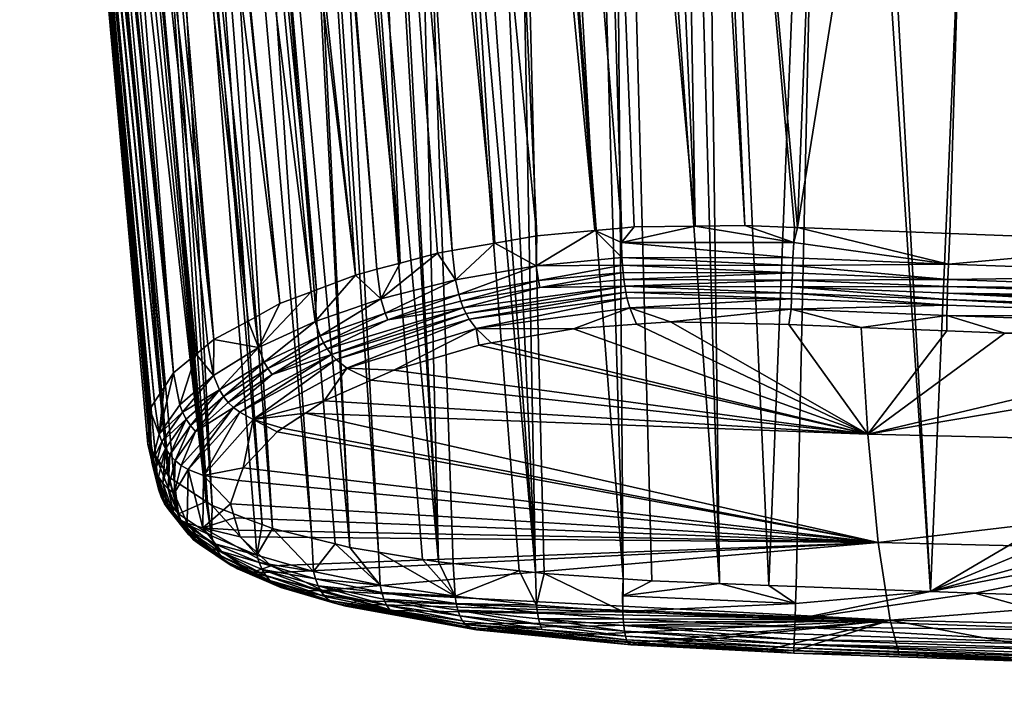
# Model space of a CAD drawing. Extents: x -0.11 to 0.11, y -0.255 to 0.019.
# Tile 75 of 256: x -0.097 to -0.064, y -0.105 to -0.083. Entities that reach past the tile are written whole.
import ezdxf

# ---------------------------------------------------------------- set-up
doc = ezdxf.new("R2010")
doc.units = 0
doc.layers.add('mesh', color=7, linetype='CONTINUOUS')

msp = doc.modelspace()

# ---------------------------------------------------------------- meshes
at = {"layer": 'mesh'}
mesh = msp.add_polyface(dxfattribs=at)
corners = [(-0.056778, -0.090186, 0.027695), (-0.055572, -0.090212, 0.027711), (-0.055606, -0.091252, 0.027859), (-0.057976, -0.090161, 0.02768), (-0.065972, -0.090891, 0.02766), (-0.065929, -0.089861, 0.027513), (-0.071002, -0.089669, 0.027408), (-0.064742, -0.050723, 0.019018), (-0.059657, -0.050695, 0.019056), (-0.058248, -0.050687, 0.019066), (-0.031579, -0.050538, 0.019266), (-0.030037, -0.090748, 0.02805), (-0.023997, -0.076778, -0.018723), (-0.024448, -0.05078, -0.025607), (-0.064395, -0.051005, -0.025195), (-0.069395, -0.051048, -0.025115), (-0.066573, -0.101791, -0.011376), (-0.023872, -0.083946, -0.016825), (-0.069396, -0.050925, -0.025135), (-0.058249, -0.050581, 0.019056), (-0.069473, -0.050766, 0.018952), (-0.024448, -0.050658, -0.025621), (-0.013346, -0.050466, 0.019367), (-0.013347, -0.050207, 0.019219), (-0.013347, -0.050342, 0.019314), (-0.069474, -0.0505, 0.018826), (-0.058249, -0.050337, 0.018871), (-0.024449, -0.050328, -0.025542), (-0.069398, -0.050653, -0.025082), (-0.069397, -0.05079, -0.025125), (-0.024449, -0.050471, -0.025603), (-0.024449, -0.050206, -0.025447), (-0.069398, -0.050528, -0.025005)]
mesh.append_faces([[corners[k] for k in face] for face in [(0, 1, 2, 2), (2, 3, 0, 0), (2, 4, 3, 3), (4, 5, 3, 3), (4, 6, 5, 5), (7, 3, 5, 5), (8, 3, 7, 7), (8, 0, 3, 3), (9, 0, 8, 8), (9, 1, 0, 0), (10, 1, 9, 9), (10, 11, 1, 1), (12, 13, 14, 14), (14, 15, 16, 16), (16, 12, 14, 14), (16, 17, 12, 12), (18, 15, 14, 14), (19, 7, 20, 20), (19, 8, 7, 7), (9, 8, 19, 19), (14, 13, 21, 21), (19, 10, 9, 9), (19, 22, 10, 10), (23, 24, 19, 19), (25, 19, 20, 20), (26, 19, 25, 25), (21, 18, 14, 14), (27, 28, 29, 29), (29, 30, 27, 27), (18, 30, 29, 29), (21, 30, 18, 18), (28, 31, 32, 32), (27, 31, 28, 28)]])
mesh = msp.add_polyface(dxfattribs=at)
corners = [(-0.076145, -0.050827, 0.018861), (-0.074408, -0.089621, 0.027195), (-0.078006, -0.05085, 0.018599), (-0.076862, -0.089683, 0.026863), (-0.07997, -0.050874, 0.018323), (-0.084228, -0.090849, 0.023727), (-0.088218, -0.051, 0.014378), (-0.087248, -0.050982, 0.015159), (-0.087199, -0.091808, 0.021266), (-0.092315, -0.051079, 0.010422), (-0.091103, -0.051054, 0.011765), (-0.088239, -0.092201, 0.020253), (-0.092423, -0.051081, 0.010255), (-0.093966, -0.051118, 0.007851), (-0.090436, -0.093399, 0.017069), (-0.09441, -0.051128, 0.007159), (-0.09344, -0.051105, 0.00867), (-0.089299, -0.092779, 0.018717), (-0.095205, -0.051151, 0.005299), (-0.071002, -0.089669, 0.027408), (-0.074542, -0.050812, 0.018883), (-0.069473, -0.050766, 0.018952), (-0.064742, -0.050723, 0.019018), (-0.075087, -0.050817, 0.018875), (-0.072756, -0.089602, 0.027371), (-0.077745, -0.089764, 0.026621), (-0.08074, -0.050885, 0.018073), (-0.084955, -0.050946, 0.0164), (-0.082499, -0.090431, 0.0248), (-0.085992, -0.050962, 0.015839), (-0.083552, -0.050924, 0.017159), (-0.081077, -0.090184, 0.025453), (-0.081499, -0.050895, 0.017826), (-0.079683, -0.089941, 0.026093), (-0.085005, -0.091058, 0.023195), (-0.088358, -0.051002, 0.014265), (-0.085717, -0.091248, 0.022708), (-0.090143, -0.051035, 0.012827), (-0.090529, -0.051043, 0.0124), (-0.087017, -0.091739, 0.021443), (-0.090696, -0.098791, -0.000117), (-0.094834, -0.051258, -0.012098), (-0.095148, -0.051258, -0.011435), (-0.092945, -0.051254, -0.015434), (-0.09392, -0.051167, -0.014066), (-0.093845, -0.051258, -0.01419), (-0.092275, -0.051251, -0.016361), (-0.088532, -0.051226, -0.020273), (-0.090442, -0.051163, -0.018538), (-0.090462, -0.05124, -0.018437), (-0.08417, -0.051189, -0.02287), (-0.085915, -0.051205, -0.022025), (-0.085627, -0.051202, -0.022218), (-0.083334, -0.051181, -0.023244), (-0.088295, -0.051224, -0.020432), (-0.091459, -0.051247, -0.017488), (-0.092354, -0.051131, -0.016418), (-0.087497, -0.051218, -0.020966), (-0.082039, -0.051169, -0.023824), (-0.08068, -0.051156, -0.024161)]
mesh.append_faces([[corners[k] for k in face] for face in [(0, 1, 2, 2), (3, 4, 2, 2), (5, 6, 7, 7), (8, 9, 10, 10), (11, 12, 9, 9), (13, 14, 15, 15), (16, 17, 13, 13), (14, 18, 15, 15), (19, 20, 21, 21), (22, 19, 21, 21), (23, 1, 0, 0), (20, 24, 23, 23), (25, 26, 4, 4), (27, 28, 29, 29), (30, 31, 27, 27), (32, 33, 30, 30), (5, 7, 29, 29), (34, 35, 6, 6), (36, 37, 35, 35), (36, 38, 37, 37), (39, 10, 38, 38), (40, 41, 42, 42), (43, 44, 45, 45), (43, 46, 44, 44), (47, 48, 49, 49), (50, 51, 52, 52), (50, 53, 51, 51), (54, 48, 47, 47), (48, 55, 49, 49), (48, 46, 55, 55), (56, 46, 48, 48), (56, 44, 46, 46), (57, 51, 54, 54), (58, 59, 53, 53)]])
mesh = msp.add_polyface(dxfattribs=at)
corners = [(-0.078006, -0.05085, 0.018599), (-0.074408, -0.089621, 0.027195), (-0.076436, -0.089644, 0.026979), (-0.064742, -0.050723, 0.019018), (-0.065929, -0.089861, 0.027513), (-0.071002, -0.089669, 0.027408), (-0.074542, -0.050812, 0.018883), (-0.071102, -0.089665, 0.027405), (-0.072756, -0.089602, 0.027371), (-0.076862, -0.089683, 0.026863), (-0.077745, -0.089764, 0.026621), (-0.07997, -0.050874, 0.018323), (-0.084955, -0.050946, 0.0164), (-0.081077, -0.090184, 0.025453), (-0.082499, -0.090431, 0.0248), (-0.085005, -0.091058, 0.023195), (-0.088218, -0.051, 0.014378), (-0.084228, -0.090849, 0.023727), (-0.084958, -0.100477, -0.007074), (-0.083492, -0.100716, -0.00813), (-0.087497, -0.051218, -0.020966), (-0.085627, -0.051202, -0.022218), (-0.08296, -0.100803, -0.008514), (-0.08417, -0.051189, -0.02287), (-0.071949, -0.10159, -0.011358), (-0.069932, -0.051053, -0.025106), (-0.074263, -0.05109, -0.025037), (-0.066573, -0.101791, -0.011376), (-0.069395, -0.051048, -0.025115), (-0.075087, -0.050817, 0.018875), (-0.081499, -0.050895, 0.017826), (-0.08074, -0.050885, 0.018073), (-0.085992, -0.050962, 0.015839), (-0.082985, -0.090516, 0.024577), (-0.083552, -0.050924, 0.017159), (-0.079683, -0.089941, 0.026093), (-0.085717, -0.091248, 0.022708), (-0.088358, -0.051002, 0.014265), (-0.087017, -0.091739, 0.021443), (-0.090529, -0.051043, 0.0124), (-0.088295, -0.051224, -0.020432), (-0.088532, -0.051226, -0.020273), (-0.085907, -0.100322, -0.006389), (-0.090462, -0.05124, -0.018437), (-0.085915, -0.051205, -0.022025), (-0.07972, -0.101153, -0.010031), (-0.08068, -0.051156, -0.024161), (-0.082039, -0.051169, -0.023824), (-0.07944, -0.101184, -0.010162), (-0.083334, -0.051181, -0.023244), (-0.076807, -0.101364, -0.010839), (-0.078276, -0.051133, -0.024758), (-0.077221, -0.051122, -0.024832), (-0.0736, -0.101522, -0.011243), (-0.075011, -0.051098, -0.024985)]
mesh.append_faces([[corners[k] for k in face] for face in [(0, 1, 2, 2), (3, 4, 5, 5), (6, 7, 8, 8), (5, 7, 6, 6), (9, 0, 2, 2), (10, 11, 9, 9), (12, 13, 14, 14), (15, 16, 17, 17), (18, 19, 20, 20), (21, 22, 23, 23), (24, 25, 26, 26), (27, 28, 25, 25), (29, 8, 1, 1), (30, 31, 10, 10), (32, 33, 17, 17), (32, 14, 33, 33), (34, 35, 13, 13), (10, 35, 30, 30), (36, 37, 15, 15), (38, 39, 36, 36), (40, 18, 20, 20), (41, 42, 40, 40), (41, 43, 42, 42), (20, 22, 44, 44), (21, 44, 22, 22), (45, 46, 47, 47), (45, 48, 46, 46), (45, 49, 23, 23), (47, 49, 45, 45), (48, 50, 46, 46), (51, 50, 52, 52), (51, 46, 50, 50), (53, 54, 52, 52), (53, 26, 54, 54)]])
mesh = msp.add_polyface(dxfattribs=at)
corners = [(-0.087199, -0.091808, 0.021266), (-0.091103, -0.051054, 0.011765), (-0.087017, -0.091739, 0.021443), (-0.088239, -0.092201, 0.020253), (-0.092315, -0.051079, 0.010422), (-0.09344, -0.051105, 0.00867), (-0.092423, -0.051081, 0.010255), (-0.093966, -0.051118, 0.007851), (-0.089299, -0.092779, 0.018717), (-0.090436, -0.093399, 0.017069), (-0.089078, -0.092659, 0.019038), (-0.096777, -0.051218, -0.001686), (-0.092411, -0.095475, 0.011115), (-0.092572, -0.095722, 0.010385), (-0.092095, -0.094991, 0.012546), (-0.096318, -0.051189, 0.001787), (-0.091778, -0.094506, 0.013983), (-0.096593, -0.0512, 0.000697), (-0.096665, -0.051207, -0.000235), (-0.092589, -0.096028, 0.009409), (-0.092608, -0.096396, 0.008236), (-0.096746, -0.05124, -0.005107), (-0.092634, -0.096883, 0.006687), (-0.092561, -0.096997, 0.006295), (-0.096905, -0.051231, -0.003336), (-0.096886, -0.051229, -0.003095), (-0.092384, -0.097271, 0.005351), (-0.091961, -0.097927, 0.003089), (-0.09667, -0.051244, -0.005945), (-0.091927, -0.097979, 0.002912), (-0.096085, -0.051253, -0.008595), (-0.090646, -0.098825, -0.000241), (-0.094834, -0.051258, -0.012098), (-0.090696, -0.098791, -0.000117), (-0.093845, -0.051258, -0.01419), (-0.090491, -0.098927, -0.000622), (-0.092945, -0.051254, -0.015434), (-0.089085, -0.099463, -0.002782), (-0.088834, -0.099559, -0.003167), (-0.095205, -0.051151, 0.005299), (-0.091027, -0.093886, 0.01571), (-0.090634, -0.093562, 0.016615), (-0.096047, -0.051253, -0.008739), (-0.091755, -0.098093, 0.002487), (-0.091459, -0.051247, -0.017488), (-0.08718, -0.100011, -0.005062), (-0.090462, -0.05124, -0.018437), (-0.092275, -0.051251, -0.016361), (-0.088485, -0.099691, -0.003703), (-0.086392, -0.100204, -0.005884)]
mesh.append_faces([[corners[k] for k in face] for face in [(0, 1, 2, 2), (3, 4, 0, 0), (5, 6, 3, 3), (7, 8, 9, 9), (5, 10, 8, 8), (3, 10, 5, 5), (11, 12, 13, 13), (14, 15, 16, 16), (12, 17, 14, 14), (11, 18, 12, 12), (11, 19, 20, 20), (13, 19, 11, 11), (21, 22, 23, 23), (21, 20, 22, 22), (24, 25, 20, 20), (26, 21, 23, 23), (27, 28, 26, 26), (29, 30, 27, 27), (31, 32, 33, 33), (31, 34, 32, 32), (35, 34, 31, 31), (35, 36, 34, 34), (36, 37, 38, 38), (35, 37, 36, 36), (39, 40, 16, 16), (39, 41, 40, 40), (9, 41, 39, 39), (42, 43, 33, 33), (29, 43, 42, 42), (44, 45, 46, 46), (47, 48, 44, 44), (36, 38, 47, 47), (45, 49, 46, 46)]])
mesh = msp.add_polyface(dxfattribs=at)
corners = [(-0.091778, -0.094506, 0.013983), (-0.09612, -0.051181, 0.002571), (-0.095758, -0.051167, 0.004005), (-0.096318, -0.051189, 0.001787), (-0.092095, -0.094991, 0.012546), (-0.096593, -0.0512, 0.000697), (-0.092411, -0.095475, 0.011115), (-0.096665, -0.051207, -0.000235), (-0.096777, -0.051218, -0.001686), (-0.092608, -0.096396, 0.008236), (-0.096886, -0.051229, -0.003095), (-0.096905, -0.051231, -0.003336), (-0.096746, -0.05124, -0.005107), (-0.092384, -0.097271, 0.005351), (-0.09667, -0.051244, -0.005945), (-0.091961, -0.097927, 0.003089), (-0.096613, -0.051247, -0.006578), (-0.096085, -0.051253, -0.008595), (-0.095205, -0.051151, 0.005299), (-0.091927, -0.097979, 0.002912), (-0.096047, -0.051253, -0.008739), (-0.090696, -0.098791, -0.000117), (-0.095582, -0.051259, -0.010516), (-0.095148, -0.051258, -0.011435), (-0.096905, -0.051116, -0.003094), (-0.096176, -0.051073, 0.002584), (-0.096725, -0.051097, -0.000231), (-0.096709, -0.051129, -0.005948), (-0.096142, -0.051138, -0.008763), (-0.09392, -0.051167, -0.014066), (-0.094834, -0.051258, -0.012098), (-0.093845, -0.051258, -0.01419), (-0.095213, -0.051078, -0.011465)]
mesh.append_faces([[corners[k] for k in face] for face in [(0, 1, 2, 2), (0, 3, 1, 1), (4, 5, 3, 3), (6, 7, 5, 5), (8, 9, 10, 10), (11, 9, 12, 12), (13, 14, 12, 12), (15, 16, 14, 14), (15, 17, 16, 16), (18, 0, 2, 2), (19, 20, 17, 17), (20, 21, 22, 22), (21, 23, 22, 22), (24, 10, 11, 11), (25, 1, 3, 3), (26, 7, 8, 8), (26, 5, 7, 7), (12, 24, 11, 11), (16, 27, 14, 14), (16, 20, 27, 27), (16, 17, 20, 20), (26, 3, 5, 5), (12, 27, 24, 24), (12, 14, 27, 27), (8, 10, 24, 24), (20, 28, 27, 27), (20, 23, 28, 28), (22, 23, 20, 20), (29, 30, 31, 31), (29, 23, 30, 30), (32, 23, 29, 29), (32, 28, 23, 23), (25, 2, 1, 1)]])
mesh = msp.add_polyface(dxfattribs=at)
corners = [(-0.068652, -0.096543, 0.018565), (-0.076365, -0.092888, 0.025344), (-0.075227, -0.092808, 0.025625), (-0.078458, -0.093035, 0.024826), (-0.081613, -0.093581, 0.023375), (-0.081199, -0.093509, 0.023566), (-0.0797, -0.090946, 0.026193), (-0.076844, -0.090668, 0.027017), (-0.076829, -0.090918, 0.02701), (-0.076585, -0.092345, 0.026224), (-0.076754, -0.091614, 0.026834), (-0.076785, -0.091395, 0.02692), (-0.071179, -0.091416, 0.027448), (-0.079626, -0.091435, 0.026162), (-0.076809, -0.091162, 0.026978), (-0.079577, -0.091666, 0.026109), (-0.076862, -0.090164, 0.026976), (-0.077745, -0.089764, 0.026621), (-0.076436, -0.089644, 0.026979), (-0.074408, -0.089621, 0.027195), (-0.076862, -0.089683, 0.026863), (-0.081933, -0.092714, 0.024634), (-0.076719, -0.091819, 0.026719), (-0.076678, -0.092009, 0.026576), (-0.082036, -0.092533, 0.024757), (-0.071126, -0.090168, 0.0275), (-0.071149, -0.090679, 0.027546), (-0.07116, -0.090933, 0.027539), (-0.07117, -0.09118, 0.027508), (-0.081702, -0.093029, 0.024325), (-0.071198, -0.092041, 0.027091), (-0.071193, -0.091848, 0.027239), (-0.071187, -0.091639, 0.027359), (-0.077221, -0.051122, -0.024832), (-0.075848, -0.10143, -0.011086), (-0.0736, -0.101522, -0.011243), (-0.079683, -0.089941, 0.026093), (-0.076807, -0.101364, -0.010839)]
mesh.append_faces([[corners[k] for k in face] for face in [(0, 1, 2, 2), (0, 3, 1, 1), (0, 4, 5, 5), (6, 7, 8, 8), (9, 1, 3, 3), (10, 11, 12, 12), (13, 14, 15, 15), (8, 14, 13, 13), (13, 6, 8, 8), (16, 7, 17, 17), (6, 17, 7, 7), (16, 18, 19, 19), (16, 20, 18, 18), (17, 20, 16, 16), (2, 1, 9, 9), (21, 22, 23, 23), (21, 24, 22, 22), (25, 16, 19, 19), (26, 7, 16, 16), (27, 8, 7, 7), (28, 14, 8, 8), (11, 14, 28, 28), (11, 15, 14, 14), (10, 15, 11, 11), (29, 9, 3, 3), (23, 9, 29, 29), (23, 30, 9, 9), (22, 30, 23, 23), (10, 31, 22, 22), (12, 32, 10, 10), (33, 34, 35, 35), (6, 36, 17, 17), (33, 37, 34, 34)]])
mesh = msp.add_polyface(dxfattribs=at)
corners = [(-0.068652, -0.096543, 0.018565), (-0.068879, -0.092996, 0.025924), (-0.066022, -0.093111, 0.025985), (-0.071205, -0.092383, 0.026725), (-0.071292, -0.0929, 0.025873), (-0.075227, -0.092808, 0.025625), (-0.06602, -0.092595, 0.026838), (-0.071179, -0.091416, 0.027448), (-0.07117, -0.09118, 0.027508), (-0.06599, -0.091392, 0.027622), (-0.076785, -0.091395, 0.02692), (-0.065972, -0.090891, 0.02766), (-0.071149, -0.090679, 0.027546), (-0.071126, -0.090168, 0.0275), (-0.07116, -0.090933, 0.027539), (-0.071002, -0.089669, 0.027408), (-0.071102, -0.089665, 0.027405), (-0.072756, -0.089602, 0.027371), (-0.066015, -0.092253, 0.027205), (-0.066005, -0.091851, 0.027473), (-0.071187, -0.091639, 0.027359), (-0.065998, -0.091628, 0.027562), (-0.06601, -0.09206, 0.027353), (-0.071193, -0.091848, 0.027239), (-0.071198, -0.092041, 0.027091), (-0.076585, -0.092345, 0.026224), (-0.074408, -0.089621, 0.027195), (-0.076862, -0.090164, 0.026976), (-0.076844, -0.090668, 0.027017), (-0.076829, -0.090918, 0.02701), (-0.076719, -0.091819, 0.026719), (-0.076754, -0.091614, 0.026834), (-0.071949, -0.10159, -0.011358), (-0.074263, -0.05109, -0.025037), (-0.0736, -0.101522, -0.011243), (-0.071039, -0.101624, -0.011361), (-0.069932, -0.051053, -0.025106), (-0.066573, -0.101791, -0.011376)]
mesh.append_faces([[corners[k] for k in face] for face in [(0, 1, 2, 2), (3, 4, 5, 5), (6, 2, 1, 1), (7, 8, 9, 9), (7, 10, 8, 8), (11, 12, 13, 13), (11, 14, 12, 12), (9, 14, 11, 11), (8, 14, 9, 9), (13, 15, 11, 11), (13, 16, 15, 15), (17, 16, 13, 13), (3, 1, 4, 4), (3, 6, 1, 1), (18, 6, 3, 3), (19, 20, 21, 21), (22, 20, 19, 19), (22, 23, 20, 20), (18, 23, 22, 22), (18, 24, 23, 23), (3, 24, 18, 18), (3, 25, 24, 24), (5, 25, 3, 3), (13, 26, 17, 17), (12, 27, 13, 13), (14, 28, 12, 12), (8, 29, 14, 14), (30, 23, 24, 24), (31, 20, 23, 23), (7, 21, 20, 20), (9, 21, 7, 7), (32, 33, 34, 34), (35, 36, 32, 32), (37, 36, 35, 35)]])
mesh = msp.add_polyface(dxfattribs=at)
corners = [(-0.086896, -0.093278, 0.021556), (-0.087064, -0.092796, 0.02153), (-0.084876, -0.092037, 0.023418), (-0.081702, -0.093029, 0.024325), (-0.084439, -0.094411, 0.021307), (-0.086007, -0.094344, 0.021097), (-0.088639, -0.094364, 0.019386), (-0.088762, -0.094145, 0.01939), (-0.088951, -0.093662, 0.019337), (-0.087199, -0.091808, 0.021266), (-0.088239, -0.092201, 0.020253), (-0.089078, -0.092659, 0.019038), (-0.089299, -0.092779, 0.018717), (-0.090436, -0.093399, 0.017069), (-0.090454, -0.094592, 0.016912), (-0.090634, -0.093562, 0.016615), (-0.091027, -0.093886, 0.01571), (-0.085005, -0.091058, 0.023195), (-0.084228, -0.090849, 0.023727), (-0.085717, -0.091248, 0.022708), (-0.087017, -0.091739, 0.021443), (-0.084643, -0.092745, 0.023387), (-0.086787, -0.093501, 0.021537), (-0.084734, -0.09252, 0.02342), (-0.086662, -0.093706, 0.021494), (-0.088495, -0.094565, 0.019361), (-0.086519, -0.093892, 0.021427), (-0.081933, -0.092714, 0.024634), (-0.086361, -0.094061, 0.021336), (-0.09025, -0.095075, 0.016992), (-0.091459, -0.051247, -0.017488), (-0.088485, -0.099691, -0.003703), (-0.08718, -0.100011, -0.005062), (-0.092275, -0.051251, -0.016361), (-0.088834, -0.099559, -0.003167), (-0.090462, -0.05124, -0.018437), (-0.086392, -0.100204, -0.005884), (-0.085907, -0.100322, -0.006389), (-0.088295, -0.051224, -0.020432), (-0.084958, -0.100477, -0.007074)]
mesh.append_faces([[corners[k] for k in face] for face in [(0, 1, 2, 2), (3, 4, 5, 5), (0, 6, 7, 7), (8, 9, 1, 1), (8, 10, 9, 9), (11, 10, 8, 8), (8, 12, 11, 11), (8, 13, 12, 12), (14, 13, 8, 8), (14, 15, 13, 13), (16, 15, 14, 14), (2, 17, 18, 18), (2, 19, 17, 17), (1, 19, 2, 2), (1, 20, 19, 19), (9, 20, 1, 1), (21, 22, 23, 23), (24, 22, 21, 21), (24, 25, 22, 22), (26, 25, 24, 24), (27, 5, 28, 28), (7, 1, 0, 0), (7, 8, 1, 1), (29, 8, 7, 7), (29, 14, 8, 8), (23, 0, 2, 2), (22, 0, 23, 23), (22, 6, 0, 0), (25, 6, 22, 22), (30, 31, 32, 32), (33, 34, 31, 31), (35, 36, 37, 37), (38, 37, 39, 39)]])
mesh = msp.add_polyface(dxfattribs=at)
corners = [(-0.076754, -0.091614, 0.026834), (-0.076719, -0.091819, 0.026719), (-0.082036, -0.092533, 0.024757), (-0.082393, -0.091409, 0.024986), (-0.082499, -0.090431, 0.0248), (-0.081077, -0.090184, 0.025453), (-0.082129, -0.092336, 0.024854), (-0.082211, -0.092123, 0.024925), (-0.079577, -0.091666, 0.026109), (-0.081702, -0.093029, 0.024325), (-0.081613, -0.093581, 0.023375), (-0.084439, -0.094411, 0.021307), (-0.081199, -0.093509, 0.023566), (-0.079626, -0.091435, 0.026162), (-0.082282, -0.091895, 0.024969), (-0.0797, -0.090946, 0.026193), (-0.084643, -0.092745, 0.023387), (-0.086662, -0.093706, 0.021494), (-0.086519, -0.093892, 0.021427), (-0.084876, -0.092037, 0.023418), (-0.084228, -0.090849, 0.023727), (-0.082985, -0.090516, 0.024577), (-0.086361, -0.094061, 0.021336), (-0.081933, -0.092714, 0.024634), (-0.084734, -0.09252, 0.02342), (-0.086007, -0.094344, 0.021097), (-0.076678, -0.092009, 0.026576), (-0.078458, -0.093035, 0.024826), (-0.087497, -0.051218, -0.020966), (-0.083492, -0.100716, -0.00813), (-0.08296, -0.100803, -0.008514), (-0.08417, -0.051189, -0.02287), (-0.082462, -0.100857, -0.008747), (-0.080269, -0.101094, -0.009773), (-0.07972, -0.101153, -0.010031), (-0.079683, -0.089941, 0.026093)]
mesh.append_faces([[corners[k] for k in face] for face in [(0, 1, 2, 2), (3, 4, 5, 5), (6, 7, 8, 8), (9, 10, 11, 11), (12, 10, 9, 9), (13, 8, 7, 7), (13, 14, 15, 15), (7, 14, 13, 13), (7, 16, 14, 14), (6, 16, 7, 7), (6, 17, 16, 16), (18, 17, 6, 6), (19, 20, 21, 21), (22, 2, 23, 23), (15, 3, 5, 5), (14, 3, 15, 15), (14, 24, 3, 3), (16, 24, 14, 14), (0, 6, 8, 8), (2, 6, 0, 0), (2, 18, 6, 6), (22, 18, 2, 2), (23, 9, 25, 25), (26, 9, 23, 23), (9, 27, 12, 12), (3, 21, 4, 4), (3, 19, 21, 21), (24, 19, 3, 3), (28, 29, 30, 30), (31, 32, 33, 33), (31, 30, 32, 32), (34, 31, 33, 33), (15, 5, 35, 35)]])
mesh = msp.add_polyface(dxfattribs=at)
corners = [(-0.042611, -0.103347, -0.000414), (-0.042401, -0.104526, -0.008209), (-0.053793, -0.10434, -0.008168), (-0.051207, -0.093606, 0.026253), (-0.04321, -0.093734, 0.026335), (-0.043074, -0.097158, 0.019346), (-0.068652, -0.096543, 0.018565), (-0.068311, -0.100155, 0.008851), (-0.04286, -0.100765, 0.009626), (-0.067914, -0.102741, -0.001183), (-0.060633, -0.10411, -0.008138), (-0.071112, -0.103542, -0.010264), (-0.060634, -0.103909, -0.010304), (-0.06063, -0.10375, -0.010511), (-0.06064, -0.104208, -0.009271), (-0.020597, -0.104913, -0.008861), (-0.020258, -0.104944, -0.009296), (-0.020177, -0.10493, -0.009411), (-0.060576, -0.101988, -0.011395), (-0.06061, -0.10309, -0.011), (-0.05471, -0.102172, -0.011415), (-0.065095, -0.101846, -0.011381), (-0.067616, -0.103875, -0.008108), (-0.071121, -0.103838, -0.009227), (-0.071116, -0.103666, -0.010032), (-0.060639, -0.104122, -0.009822), (-0.060637, -0.104033, -0.010073), (-0.07109, -0.102968, -0.010821), (-0.060624, -0.103558, -0.010696), (-0.071081, -0.102721, -0.010962), (-0.019866, -0.104879, -0.009849), (-0.071119, -0.103754, -0.00978), (-0.02365, -0.09351, -0.014148), (-0.066573, -0.101791, -0.011376), (-0.023728, -0.090138, -0.015092), (-0.023872, -0.083946, -0.016825), (-0.02319, -0.096727, -0.013234), (-0.019849, -0.104495, -0.010624), (-0.020087, -0.10428, -0.010823), (-0.020546, -0.103872, -0.011097), (-0.019754, -0.10461, -0.010477)]
mesh.append_faces([[corners[k] for k in face] for face in [(0, 1, 2, 2), (3, 4, 5, 5), (5, 6, 3, 3), (5, 7, 6, 6), (8, 7, 5, 5), (8, 9, 7, 7), (0, 9, 8, 8), (0, 10, 9, 9), (2, 10, 0, 0), (11, 12, 13, 13), (14, 2, 1, 1), (15, 14, 1, 1), (16, 17, 14, 14), (18, 19, 20, 20), (18, 21, 19, 19), (14, 10, 2, 2), (14, 22, 10, 10), (23, 22, 14, 14), (24, 25, 26, 26), (11, 26, 12, 12), (19, 27, 28, 28), (21, 29, 19, 19), (25, 14, 30, 30), (31, 14, 25, 25), (32, 33, 21, 21), (34, 35, 33, 33), (18, 32, 21, 21), (20, 36, 18, 18), (37, 13, 12, 12), (37, 38, 13, 13), (28, 39, 19, 19), (12, 26, 40, 40), (38, 28, 13, 13)]])
mesh = msp.add_polyface(dxfattribs=at)
corners = [(-0.021651, -0.104785, -0.007582), (-0.021044, -0.104874, -0.008286), (-0.042401, -0.104526, -0.008209), (-0.042611, -0.103347, -0.000414), (-0.024628, -0.104183, -0.003573), (-0.027992, -0.099352, 0.014518), (-0.043074, -0.097158, 0.019346), (-0.027796, -0.098954, 0.015629), (-0.04286, -0.100765, 0.009626), (-0.02841, -0.100199, 0.01215), (-0.026614, -0.097633, 0.018912), (-0.026367, -0.097356, 0.0196), (-0.04321, -0.093734, 0.026335), (-0.026328, -0.097314, 0.019706), (-0.024422, -0.095844, 0.022972), (-0.026539, -0.103472, 0.00017), (-0.026367, -0.103536, -0.000168), (-0.026669, -0.10338, 0.000566), (-0.027827, -0.102568, 0.004096), (-0.028, -0.102271, 0.00519), (-0.028457, -0.101486, 0.008076), (-0.020258, -0.104944, -0.009296), (-0.06064, -0.104208, -0.009271), (-0.020597, -0.104913, -0.008861), (-0.019951, -0.104893, -0.009729), (-0.019866, -0.104879, -0.009849), (-0.020177, -0.10493, -0.009411), (-0.05471, -0.102172, -0.011415), (-0.06061, -0.10309, -0.011), (-0.021162, -0.103165, -0.011385), (-0.020959, -0.103399, -0.01129), (-0.060637, -0.104033, -0.010073), (-0.060639, -0.104122, -0.009822), (-0.019749, -0.104808, -0.010094), (-0.023728, -0.090138, -0.015092), (-0.066573, -0.101791, -0.011376), (-0.02365, -0.09351, -0.014148), (-0.060576, -0.101988, -0.011395), (-0.02319, -0.096727, -0.013234), (-0.023053, -0.097689, -0.012961), (-0.021725, -0.101942, -0.011742), (-0.028436, -0.100926, 0.00985), (-0.019716, -0.104687, -0.010356), (-0.019754, -0.10461, -0.010477), (-0.060624, -0.103558, -0.010696), (-0.020087, -0.10428, -0.010823), (-0.020546, -0.103872, -0.011097), (-0.060634, -0.103909, -0.010304), (-0.019849, -0.104495, -0.010624)]
mesh.append_faces([[corners[k] for k in face] for face in [(0, 1, 2, 2), (3, 4, 2, 2), (5, 6, 7, 7), (5, 8, 6, 6), (9, 8, 5, 5), (6, 10, 7, 7), (6, 11, 10, 10), (12, 11, 6, 6), (12, 13, 11, 11), (14, 13, 12, 12), (3, 15, 16, 16), (17, 15, 3, 3), (3, 18, 17, 17), (3, 19, 18, 18), (8, 19, 3, 3), (8, 20, 19, 19), (21, 22, 23, 23), (22, 24, 25, 25), (22, 26, 24, 24), (27, 28, 29, 29), (28, 30, 29, 29), (31, 32, 33, 33), (32, 25, 33, 33), (34, 35, 36, 36), (37, 38, 36, 36), (27, 39, 38, 38), (40, 39, 27, 27), (9, 41, 8, 8), (41, 20, 8, 8), (31, 42, 43, 43), (44, 45, 46, 46), (28, 46, 30, 30), (47, 43, 48, 48)]])
mesh = msp.add_polyface(dxfattribs=at)
corners = [(-0.068652, -0.096543, 0.018565), (-0.06409, -0.093188, 0.026026), (-0.055645, -0.093462, 0.026175), (-0.051207, -0.093606, 0.026253), (-0.066022, -0.093111, 0.025985), (-0.05564, -0.092615, 0.027402), (-0.055644, -0.092957, 0.027035), (-0.06602, -0.092595, 0.026838), (-0.055632, -0.092213, 0.027671), (-0.017923, -0.09301, 0.027896), (-0.055637, -0.092422, 0.027551), (-0.017238, -0.092813, 0.028038), (-0.01756, -0.092906, 0.027971), (-0.04321, -0.093734, 0.026335), (-0.021001, -0.093894, 0.026916), (-0.019839, -0.093559, 0.027414), (-0.019024, -0.093325, 0.027667), (-0.019458, -0.093449, 0.027577), (-0.055606, -0.091252, 0.027859), (-0.055572, -0.090212, 0.027711), (-0.030037, -0.090748, 0.02805), (-0.06599, -0.091392, 0.027622), (-0.065972, -0.090891, 0.02766), (-0.066015, -0.092253, 0.027205), (-0.06601, -0.09206, 0.027353), (-0.066005, -0.091851, 0.027473), (-0.055627, -0.09199, 0.02776), (-0.055621, -0.091753, 0.02782), (-0.016103, -0.092371, 0.02822), (-0.065998, -0.091628, 0.027562), (-0.015836, -0.09224, 0.02825), (-0.016592, -0.09261, 0.028164), (-0.018529, -0.093183, 0.02777)]
mesh.append_faces([[corners[k] for k in face] for face in [(0, 1, 2, 2), (3, 0, 2, 2), (0, 4, 1, 1), (5, 6, 7, 7), (8, 9, 10, 10), (11, 12, 8, 8), (13, 6, 14, 14), (3, 6, 13, 13), (5, 15, 6, 6), (16, 17, 5, 5), (7, 1, 4, 4), (6, 1, 7, 7), (6, 2, 1, 1), (3, 2, 6, 6), (18, 19, 20, 20), (21, 22, 18, 18), (23, 5, 7, 7), (24, 5, 23, 23), (24, 10, 5, 5), (25, 10, 24, 24), (25, 8, 10, 10), (26, 8, 25, 25), (26, 11, 8, 8), (26, 27, 28, 28), (26, 29, 27, 27), (25, 29, 26, 26), (21, 27, 29, 29), (18, 27, 21, 21), (18, 28, 27, 27), (30, 28, 18, 18), (28, 31, 26, 26), (32, 5, 10, 10), (31, 11, 26, 26)]])
mesh = msp.add_polyface(dxfattribs=at)
corners = [(-0.067914, -0.102741, -0.001183), (-0.067616, -0.103875, -0.008108), (-0.071116, -0.103757, -0.008093), (-0.060633, -0.10411, -0.008138), (-0.076286, -0.103489, -0.007632), (-0.078952, -0.103268, -0.006887), (-0.072016, -0.103727, -0.008089), (-0.075548, -0.10355, -0.007838), (-0.086812, -0.101752, -0.000648), (-0.068311, -0.100155, 0.008851), (-0.075227, -0.092808, 0.025625), (-0.071292, -0.0929, 0.025873), (-0.068652, -0.096543, 0.018565), (-0.087386, -0.095847, 0.017689), (-0.068879, -0.092996, 0.025924), (-0.076539, -0.103567, -0.008793), (-0.071121, -0.103838, -0.009227), (-0.071116, -0.103666, -0.010032), (-0.071119, -0.103754, -0.00978), (-0.060639, -0.104122, -0.009822), (-0.076691, -0.103393, -0.009577), (-0.076645, -0.103482, -0.009331), (-0.071112, -0.103542, -0.010264), (-0.060637, -0.104033, -0.010073), (-0.076729, -0.103271, -0.009804), (-0.07109, -0.102968, -0.010821), (-0.076786, -0.102922, -0.010193), (-0.071099, -0.103191, -0.010658), (-0.071081, -0.102721, -0.010962), (-0.076804, -0.102702, -0.010355), (-0.06063, -0.10375, -0.010511), (-0.071106, -0.103383, -0.010472), (-0.060624, -0.103558, -0.010696), (-0.071061, -0.102183, -0.011187), (-0.071949, -0.10159, -0.011358), (-0.0736, -0.101522, -0.011243), (-0.071039, -0.101624, -0.011361), (-0.066573, -0.101791, -0.011376), (-0.076817, -0.102458, -0.010497), (-0.06061, -0.10309, -0.011), (-0.065095, -0.101846, -0.011381), (-0.06064, -0.104208, -0.009271)]
mesh.append_faces([[corners[k] for k in face] for face in [(0, 1, 2, 2), (0, 3, 1, 1), (4, 5, 0, 0), (0, 6, 7, 7), (2, 6, 0, 0), (0, 8, 9, 9), (10, 11, 12, 12), (9, 13, 12, 12), (11, 14, 12, 12), (15, 6, 16, 16), (16, 2, 1, 1), (6, 2, 16, 16), (17, 18, 19, 19), (20, 18, 17, 17), (20, 21, 18, 18), (22, 17, 23, 23), (24, 17, 22, 22), (25, 26, 27, 27), (28, 29, 25, 25), (30, 31, 22, 22), (30, 32, 31, 31), (33, 34, 35, 35), (36, 34, 33, 33), (33, 37, 36, 36), (33, 28, 37, 37), (38, 28, 33, 33), (32, 27, 31, 31), (32, 25, 27, 27), (39, 28, 25, 25), (40, 37, 28, 28), (18, 16, 41, 41), (21, 16, 18, 18), (21, 15, 16, 16)]])
mesh = msp.add_polyface(dxfattribs=at)
corners = [(-0.067914, -0.102741, -0.001183), (-0.084485, -0.102417, -0.003355), (-0.085157, -0.102225, -0.002575), (-0.082127, -0.102863, -0.005232), (-0.068311, -0.100155, 0.008851), (-0.086812, -0.101752, -0.000648), (-0.088089, -0.10114, 0.001671), (-0.085646, -0.102085, -0.002005), (-0.089461, -0.09767, 0.012821), (-0.088326, -0.096464, 0.0161), (-0.089632, -0.099741, 0.006537), (-0.089751, -0.099336, 0.007827), (-0.081199, -0.093509, 0.023566), (-0.078458, -0.093035, 0.024826), (-0.068652, -0.096543, 0.018565), (-0.084439, -0.094411, 0.021307), (-0.081613, -0.093581, 0.023375), (-0.085203, -0.094749, 0.020464), (-0.086766, -0.09544, 0.018739), (-0.087386, -0.095847, 0.017689), (-0.088151, -0.096349, 0.016397), (-0.07966, -0.102481, -0.00951), (-0.082364, -0.10219, -0.00825), (-0.082309, -0.10241, -0.008097), (-0.079688, -0.102238, -0.009649), (-0.076817, -0.102458, -0.010497), (-0.082406, -0.101946, -0.008386), (-0.082462, -0.100857, -0.008747), (-0.08296, -0.100803, -0.008514), (-0.080269, -0.101094, -0.009773), (-0.071061, -0.102183, -0.011187), (-0.076826, -0.101927, -0.010725), (-0.07944, -0.101184, -0.010162), (-0.07972, -0.101153, -0.010031), (-0.0736, -0.101522, -0.011243), (-0.075848, -0.10143, -0.011086), (-0.083492, -0.100716, -0.00813), (-0.076804, -0.102702, -0.010355), (-0.079623, -0.102701, -0.009351), (-0.079575, -0.102891, -0.009173), (-0.076807, -0.101364, -0.010839)]
mesh.append_faces([[corners[k] for k in face] for face in [(0, 1, 2, 2), (0, 3, 1, 1), (4, 5, 6, 6), (0, 7, 5, 5), (2, 7, 0, 0), (8, 9, 4, 4), (10, 11, 4, 4), (12, 13, 14, 14), (14, 15, 16, 16), (17, 15, 14, 14), (14, 18, 17, 17), (14, 19, 18, 18), (4, 20, 19, 19), (9, 20, 4, 4), (21, 22, 23, 23), (21, 24, 22, 22), (25, 24, 21, 21), (26, 27, 28, 28), (26, 29, 27, 27), (30, 31, 25, 25), (32, 24, 25, 25), (33, 24, 32, 32), (31, 34, 35, 35), (30, 34, 31, 31), (28, 36, 26, 26), (21, 37, 25, 25), (23, 38, 21, 21), (39, 38, 23, 23), (24, 26, 22, 22), (24, 29, 26, 26), (33, 29, 24, 24), (40, 25, 31, 31), (32, 25, 40, 40), (31, 35, 40, 40)]])
mesh = msp.add_polyface(dxfattribs=at)
corners = [(-0.088151, -0.096349, 0.016397), (-0.088326, -0.096464, 0.0161), (-0.089126, -0.096057, 0.016789), (-0.091299, -0.097723, 0.01172), (-0.091525, -0.097588, 0.011709), (-0.089779, -0.095663, 0.016974), (-0.092262, -0.096542, 0.011464), (-0.092411, -0.095475, 0.011115), (-0.092095, -0.094991, 0.012546), (-0.092572, -0.095722, 0.010385), (-0.0925, -0.097486, 0.008593), (-0.092589, -0.096028, 0.009409), (-0.092608, -0.096396, 0.008236), (-0.091218, -0.096263, 0.014404), (-0.091051, -0.096455, 0.014419), (-0.091726, -0.097427, 0.011685), (-0.090116, -0.095293, 0.017006), (-0.089959, -0.095489, 0.017), (-0.088639, -0.094364, 0.019386), (-0.09136, -0.096048, 0.014372), (-0.091477, -0.095814, 0.014325), (-0.09025, -0.095075, 0.016992), (-0.092166, -0.096792, 0.011536), (-0.092046, -0.097027, 0.011598), (-0.0919, -0.097239, 0.011648), (-0.088762, -0.094145, 0.01939), (-0.091027, -0.093886, 0.01571), (-0.091572, -0.095565, 0.014265), (-0.091778, -0.094506, 0.013983), (-0.090454, -0.094592, 0.016912), (-0.089578, -0.095816, 0.016929), (-0.086361, -0.094061, 0.021336), (-0.088495, -0.094565, 0.019361)]
mesh.append_faces([[corners[k] for k in face] for face in [(0, 1, 2, 2), (3, 4, 5, 5), (6, 7, 8, 8), (6, 9, 7, 7), (10, 9, 6, 6), (10, 11, 9, 9), (10, 12, 11, 11), (13, 14, 15, 15), (16, 14, 13, 13), (16, 17, 14, 14), (18, 17, 16, 16), (19, 20, 21, 21), (19, 22, 20, 20), (23, 22, 19, 19), (19, 24, 23, 23), (19, 13, 24, 24), (21, 13, 19, 19), (21, 16, 13, 13), (25, 16, 21, 21), (25, 18, 16, 16), (26, 27, 28, 28), (26, 29, 27, 27), (6, 20, 22, 22), (30, 3, 5, 5), (31, 2, 30, 30), (20, 29, 21, 21), (20, 27, 29, 29), (6, 27, 20, 20), (6, 28, 27, 27), (8, 28, 6, 6), (32, 17, 18, 18), (5, 17, 32, 32), (5, 14, 17, 17), (4, 14, 5, 5)]])
mesh = msp.add_polyface(dxfattribs=at)
corners = [(-0.068311, -0.100155, 0.008851), (-0.089567, -0.099961, 0.005838), (-0.089632, -0.099741, 0.006537), (-0.088528, -0.10093, 0.00247), (-0.088089, -0.10114, 0.001671), (-0.089461, -0.09767, 0.012821), (-0.089612, -0.098093, 0.011584), (-0.089889, -0.098868, 0.009315), (-0.089751, -0.099336, 0.007827), (-0.089126, -0.096057, 0.016789), (-0.087386, -0.095847, 0.017689), (-0.088151, -0.096349, 0.016397), (-0.086766, -0.09544, 0.018739), (-0.086007, -0.094344, 0.021097), (-0.085203, -0.094749, 0.020464), (-0.084439, -0.094411, 0.021307), (-0.086812, -0.101752, -0.000648), (-0.089173, -0.101149, 0.001127), (-0.087773, -0.101761, -0.001264), (-0.086392, -0.100204, -0.005884), (-0.087118, -0.101121, -0.004731), (-0.084897, -0.101577, -0.006736), (-0.088485, -0.099691, -0.003703), (-0.089002, -0.100576, -0.002437), (-0.08718, -0.100011, -0.005062), (-0.085907, -0.100322, -0.006389), (-0.084958, -0.100477, -0.007074), (-0.082406, -0.101946, -0.008386), (-0.083492, -0.100716, -0.00813), (-0.088712, -0.101251, -0.002059), (-0.088568, -0.101418, -0.001915), (-0.086737, -0.101952, -0.00416), (-0.088832, -0.101053, -0.002194), (-0.087053, -0.101368, -0.004608), (-0.088928, -0.100826, -0.00232), (-0.086968, -0.101593, -0.004471), (-0.084842, -0.101822, -0.006606), (-0.086863, -0.101789, -0.004322), (-0.086519, -0.093892, 0.021427), (-0.089779, -0.095663, 0.016974), (-0.088495, -0.094565, 0.019361), (-0.089578, -0.095816, 0.016929), (-0.086361, -0.094061, 0.021336)]
mesh.append_faces([[corners[k] for k in face] for face in [(0, 1, 2, 2), (0, 3, 1, 1), (0, 4, 3, 3), (5, 0, 6, 6), (0, 7, 6, 6), (0, 8, 7, 7), (9, 10, 11, 11), (9, 12, 10, 10), (13, 12, 9, 9), (13, 14, 12, 12), (15, 14, 13, 13), (16, 17, 4, 4), (16, 18, 17, 17), (19, 20, 21, 21), (20, 22, 23, 23), (20, 24, 22, 22), (19, 24, 20, 20), (21, 25, 19, 19), (21, 26, 25, 25), (27, 26, 21, 21), (27, 28, 26, 26), (29, 30, 31, 31), (32, 33, 34, 34), (35, 33, 32, 32), (35, 36, 33, 33), (32, 37, 35, 35), (32, 29, 37, 37), (20, 33, 21, 21), (20, 34, 33, 33), (23, 34, 20, 20), (38, 39, 40, 40), (41, 39, 38, 38), (42, 41, 38, 38), (42, 13, 9, 9)]])
mesh = msp.add_polyface(dxfattribs=at)
corners = [(-0.092287, -0.098377, 0.005702), (-0.092384, -0.097271, 0.005351), (-0.092561, -0.096997, 0.006295), (-0.089126, -0.096057, 0.016789), (-0.089461, -0.09767, 0.012821), (-0.090787, -0.09792, 0.011707), (-0.088326, -0.096464, 0.0161), (-0.089612, -0.098093, 0.011584), (-0.089889, -0.098868, 0.009315), (-0.091299, -0.097723, 0.01172), (-0.091759, -0.098519, 0.008931), (-0.091525, -0.097588, 0.011709), (-0.091327, -0.099515, 0.006203), (-0.091619, -0.0992, 0.002845), (-0.091961, -0.097927, 0.003089), (-0.092608, -0.096396, 0.008236), (-0.0925, -0.097486, 0.008593), (-0.092634, -0.096883, 0.006687), (-0.091755, -0.098093, 0.002487), (-0.091927, -0.097979, 0.002912), (-0.090696, -0.098791, -0.000117), (-0.0919, -0.097239, 0.011648), (-0.091963, -0.098364, 0.00888), (-0.092138, -0.098181, 0.00882), (-0.091726, -0.097427, 0.011685), (-0.091218, -0.096263, 0.014404), (-0.092046, -0.097027, 0.011598), (-0.092406, -0.097737, 0.008675), (-0.092166, -0.096792, 0.011536), (-0.092286, -0.097971, 0.008752), (-0.092195, -0.098629, 0.005794), (-0.092078, -0.098862, 0.005884), (-0.091933, -0.099069, 0.005971), (-0.092262, -0.096542, 0.011464), (-0.089578, -0.095816, 0.016929), (-0.091051, -0.096455, 0.014419)]
mesh.append_faces([[corners[k] for k in face] for face in [(0, 1, 2, 2), (3, 4, 5, 5), (3, 6, 4, 4), (5, 7, 8, 8), (4, 7, 5, 5), (9, 10, 11, 11), (12, 10, 9, 9), (13, 1, 0, 0), (13, 14, 1, 1), (0, 15, 16, 16), (0, 17, 15, 15), (2, 17, 0, 0), (13, 18, 19, 19), (13, 20, 18, 18), (21, 22, 23, 23), (21, 24, 22, 22), (25, 24, 21, 21), (26, 27, 28, 28), (29, 27, 26, 26), (29, 30, 27, 27), (31, 30, 29, 29), (29, 23, 32, 32), (26, 23, 29, 29), (26, 21, 23, 23), (0, 27, 30, 30), (16, 27, 0, 0), (16, 28, 27, 27), (33, 28, 16, 16), (34, 5, 9, 9), (34, 3, 5, 5), (11, 24, 35, 35), (10, 24, 11, 11), (10, 22, 24, 24)]])
mesh = msp.add_polyface(dxfattribs=at)
corners = [(-0.091327, -0.099515, 0.006203), (-0.091557, -0.099397, 0.00613), (-0.091759, -0.098519, 0.008931), (-0.090694, -0.100316, 0.003464), (-0.090916, -0.100205, 0.003361), (-0.091927, -0.097979, 0.002912), (-0.091961, -0.097927, 0.003089), (-0.091619, -0.0992, 0.002845), (-0.09052, -0.099932, 0.000124), (-0.090696, -0.098791, -0.000117), (-0.090646, -0.098825, -0.000241), (-0.09128, -0.099888, 0.003152), (-0.091112, -0.100062, 0.003257), (-0.090044, -0.100784, 0.000592), (-0.091933, -0.099069, 0.005971), (-0.091759, -0.099248, 0.006053), (-0.092138, -0.098181, 0.00882), (-0.091963, -0.098364, 0.00888), (-0.092078, -0.098862, 0.005884), (-0.091532, -0.099452, 0.002946), (-0.092195, -0.098629, 0.005794), (-0.091419, -0.099683, 0.003049), (-0.090438, -0.100183, 0.000233), (-0.090333, -0.100412, 0.000347), (-0.090202, -0.100614, 0.000467), (-0.092286, -0.097971, 0.008752), (-0.092287, -0.098377, 0.005702), (-0.090187, -0.100453, 0.003667), (-0.090805, -0.09967, 0.006333), (-0.091299, -0.097723, 0.01172), (-0.090787, -0.09792, 0.011707), (-0.08986, -0.100922, 0.000722)]
mesh.append_faces([[corners[k] for k in face] for face in [(0, 1, 2, 2), (3, 1, 0, 0), (3, 4, 1, 1), (5, 6, 7, 7), (8, 9, 7, 7), (8, 10, 9, 9), (11, 12, 13, 13), (14, 12, 11, 11), (14, 15, 12, 12), (16, 15, 14, 14), (16, 17, 15, 15), (18, 19, 20, 20), (21, 19, 18, 18), (21, 22, 19, 19), (23, 22, 21, 21), (21, 24, 23, 23), (21, 11, 24, 24), (18, 11, 21, 21), (18, 14, 11, 11), (25, 14, 18, 18), (8, 19, 22, 22), (7, 19, 8, 8), (7, 20, 19, 19), (26, 20, 7, 7), (0, 27, 3, 3), (0, 28, 27, 27), (29, 28, 0, 0), (29, 30, 28, 28), (1, 17, 2, 2), (1, 15, 17, 17), (4, 15, 1, 1), (4, 12, 15, 15), (31, 12, 4, 4)]])
mesh = msp.add_polyface(dxfattribs=at)
corners = [(-0.090805, -0.09967, 0.006333), (-0.089632, -0.099741, 0.006537), (-0.089567, -0.099961, 0.005838), (-0.089751, -0.099336, 0.007827), (-0.089889, -0.098868, 0.009315), (-0.090787, -0.09792, 0.011707), (-0.088528, -0.10093, 0.00247), (-0.088089, -0.10114, 0.001671), (-0.089173, -0.101149, 0.001127), (-0.090187, -0.100453, 0.003667), (-0.089651, -0.101027, 0.000855), (-0.090916, -0.100205, 0.003361), (-0.090694, -0.100316, 0.003464), (-0.08986, -0.100922, 0.000722), (-0.088209, -0.101651, -0.001601), (-0.0884, -0.101551, -0.001762), (-0.090491, -0.098927, -0.000622), (-0.089002, -0.100576, -0.002437), (-0.089085, -0.099463, -0.002782), (-0.09052, -0.099932, 0.000124), (-0.088834, -0.099559, -0.003167), (-0.088485, -0.099691, -0.003703), (-0.090646, -0.098825, -0.000241), (-0.090202, -0.100614, 0.000467), (-0.088568, -0.101418, -0.001915), (-0.088712, -0.101251, -0.002059), (-0.090044, -0.100784, 0.000592), (-0.09128, -0.099888, 0.003152), (-0.090333, -0.100412, 0.000347), (-0.088928, -0.100826, -0.00232), (-0.090438, -0.100183, 0.000233), (-0.088832, -0.101053, -0.002194), (-0.087773, -0.101761, -0.001264), (-0.091112, -0.100062, 0.003257)]
mesh.append_faces([[corners[k] for k in face] for face in [(0, 1, 2, 2), (0, 3, 1, 1), (0, 4, 3, 3), (5, 4, 0, 0), (6, 7, 8, 8), (6, 0, 2, 2), (6, 9, 0, 0), (8, 9, 6, 6), (10, 11, 12, 12), (10, 13, 11, 11), (14, 13, 10, 10), (14, 15, 13, 13), (16, 17, 18, 18), (16, 19, 17, 17), (17, 20, 18, 18), (17, 21, 20, 20), (16, 22, 19, 19), (23, 24, 25, 25), (23, 26, 24, 24), (27, 26, 23, 23), (28, 29, 30, 30), (31, 29, 28, 28), (28, 25, 31, 31), (28, 23, 25, 25), (17, 30, 29, 29), (19, 30, 17, 17), (10, 32, 14, 14), (10, 8, 32, 32), (12, 8, 10, 10), (12, 9, 8, 8), (13, 26, 33, 33), (15, 26, 13, 13), (15, 24, 26, 26)]])
mesh = msp.add_polyface(dxfattribs=at)
corners = [(-0.084771, -0.102045, -0.006461), (-0.082309, -0.10241, -0.008097), (-0.082364, -0.10219, -0.00825), (-0.085646, -0.102085, -0.002005), (-0.087773, -0.101761, -0.001264), (-0.086812, -0.101752, -0.000648), (-0.086037, -0.102279, -0.003405), (-0.085157, -0.102225, -0.002575), (-0.082127, -0.102863, -0.005232), (-0.081693, -0.103066, -0.006821), (-0.084485, -0.102417, -0.003355), (-0.086421, -0.102178, -0.0038), (-0.0884, -0.101551, -0.001762), (-0.088209, -0.101651, -0.001601), (-0.086589, -0.102082, -0.003986), (-0.081948, -0.102976, -0.007305), (-0.082059, -0.102885, -0.007529), (-0.084576, -0.102399, -0.006123), (-0.082157, -0.102761, -0.007737), (-0.084683, -0.102238, -0.0063), (-0.08224, -0.102602, -0.007926), (-0.088712, -0.101251, -0.002059), (-0.086737, -0.101952, -0.00416), (-0.086863, -0.101789, -0.004322), (-0.084897, -0.101577, -0.006736), (-0.084842, -0.101822, -0.006606), (-0.082406, -0.101946, -0.008386), (-0.087053, -0.101368, -0.004608), (-0.088568, -0.101418, -0.001915), (-0.086968, -0.101593, -0.004471)]
mesh.append_faces([[corners[k] for k in face] for face in [(0, 1, 2, 2), (3, 4, 5, 5), (3, 6, 4, 4), (7, 6, 3, 3), (6, 8, 9, 9), (6, 10, 8, 8), (7, 10, 6, 6), (11, 12, 13, 13), (11, 14, 12, 12), (15, 14, 11, 11), (16, 14, 15, 15), (17, 14, 16, 16), (18, 19, 17, 17), (18, 20, 19, 19), (20, 0, 19, 19), (20, 1, 0, 0), (21, 22, 23, 23), (24, 25, 26, 26), (24, 27, 25, 25), (11, 9, 15, 15), (11, 6, 9, 9), (13, 6, 11, 11), (13, 4, 6, 6), (14, 28, 12, 12), (14, 22, 28, 28), (17, 22, 14, 14), (17, 23, 22, 22), (19, 23, 17, 17), (19, 29, 23, 23), (0, 29, 19, 19), (0, 25, 29, 29), (2, 25, 0, 0), (2, 26, 25, 25)]])
mesh = msp.add_polyface(dxfattribs=at)
corners = [(-0.067914, -0.102741, -0.001183), (-0.081103, -0.102993, -0.005765), (-0.082127, -0.102863, -0.005232), (-0.078952, -0.103268, -0.006887), (-0.075548, -0.10355, -0.007838), (-0.076286, -0.103489, -0.007632), (-0.079623, -0.102701, -0.009351), (-0.076786, -0.102922, -0.010193), (-0.076804, -0.102702, -0.010355), (-0.081693, -0.103066, -0.006821), (-0.076539, -0.103567, -0.008793), (-0.072016, -0.103727, -0.008089), (-0.082059, -0.102885, -0.007529), (-0.076645, -0.103482, -0.009331), (-0.076691, -0.103393, -0.009577), (-0.081948, -0.102976, -0.007305), (-0.076729, -0.103271, -0.009804), (-0.071116, -0.103666, -0.010032), (-0.079517, -0.103049, -0.008974), (-0.082157, -0.102761, -0.007737), (-0.084576, -0.102399, -0.006123), (-0.07109, -0.102968, -0.010821), (-0.08224, -0.102602, -0.007926), (-0.079575, -0.102891, -0.009173), (-0.076761, -0.103113, -0.010009), (-0.071112, -0.103542, -0.010264), (-0.071106, -0.103383, -0.010472), (-0.076817, -0.102458, -0.010497), (-0.071081, -0.102721, -0.010962), (-0.07966, -0.102481, -0.00951), (-0.082309, -0.10241, -0.008097), (-0.071099, -0.103191, -0.010658)]
mesh.append_faces([[corners[k] for k in face] for face in [(0, 1, 2, 2), (0, 3, 1, 1), (0, 4, 5, 5), (6, 7, 8, 8), (2, 1, 9, 9), (3, 9, 1, 1), (3, 10, 9, 9), (5, 10, 3, 3), (10, 4, 11, 11), (5, 4, 10, 10), (12, 13, 14, 14), (12, 15, 13, 13), (16, 14, 17, 17), (18, 14, 16, 16), (18, 12, 14, 14), (19, 12, 18, 18), (19, 20, 12, 12), (21, 8, 7, 7), (18, 22, 19, 19), (18, 23, 22, 22), (16, 23, 18, 18), (16, 24, 23, 23), (25, 24, 16, 16), (25, 26, 24, 24), (27, 8, 28, 28), (29, 6, 8, 8), (23, 30, 22, 22), (24, 6, 23, 23), (24, 7, 6, 6), (26, 7, 24, 24), (26, 31, 7, 7), (15, 10, 13, 13), (15, 9, 10, 10)]])

doc.saveas('drawing.dxf')
